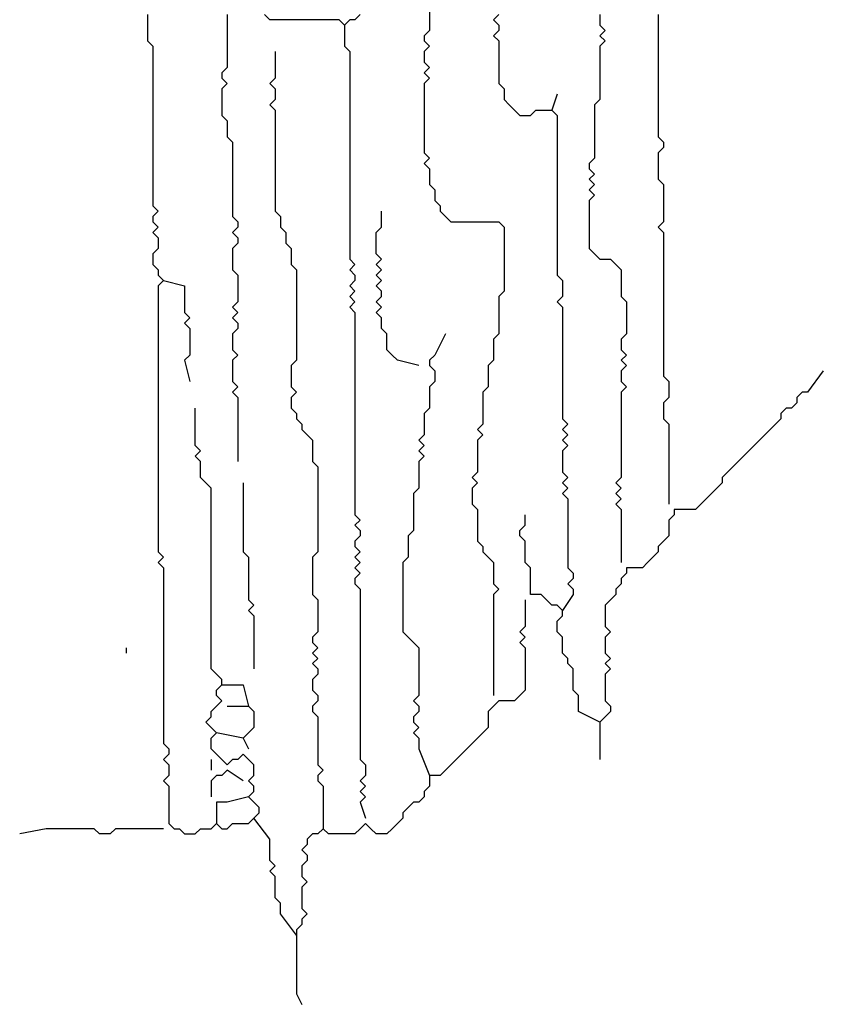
# Model space of a CAD drawing. Header units: metres. Extents: x 3221 to 4131, y 3282 to 4239.
# Tile 28 of 84: x 3271.84 to 3273, y 4222.45 to 4223.87. Entities that reach past the tile are written whole.
import ezdxf

# ---------------------------------------------------------------- set-up
doc = ezdxf.new("R2010")
doc.units = ezdxf.units.M

msp = doc.modelspace()

# ---------------------------------------------------------------- linework, layer by layer
for points in [[(3272.4325, 4223.896), (3272.4325, 4223.8652), (3272.4325, 4223.8575), (3272.4248, 4223.8498), (3272.4248, 4223.8422), (3272.4325, 4223.8345), (3272.4248, 4223.8268), (3272.4248, 4223.8191), (3272.4248, 4223.8114), (3272.4325, 4223.8037), (3272.4248, 4223.796), (3272.4325, 4223.7883), (3272.4248, 4223.7806), (3272.4248, 4223.7729), (3272.4248, 4223.7652), (3272.4248, 4223.7575), (3272.4248, 4223.7498), (3272.4248, 4223.7422), (3272.4248, 4223.7345), (3272.4248, 4223.7268), (3272.4248, 4223.7191), (3272.4248, 4223.7114), (3272.4248, 4223.7037), (3272.4248, 4223.696), (3272.4248, 4223.6883), (3272.4248, 4223.6806), (3272.4325, 4223.6729), (3272.4248, 4223.6652), (3272.4325, 4223.6575), (3272.4325, 4223.6498), (3272.4325, 4223.6422), (3272.4325, 4223.6345), (3272.4402, 4223.6268), (3272.4402, 4223.6191), (3272.4402, 4223.6114), (3272.4478, 4223.6037), (3272.4478, 4223.596), (3272.4555, 4223.5883), (3272.4632, 4223.5806), (3272.4709, 4223.5806), (3272.4786, 4223.5806), (3272.4863, 4223.5806), (3272.494, 4223.5806), (3272.5017, 4223.5806), (3272.5094, 4223.5806), (3272.5171, 4223.5806), (3272.5248, 4223.5806), (3272.5325, 4223.5806), (3272.5402, 4223.5729), (3272.5402, 4223.5652), (3272.5402, 4223.5575), (3272.5402, 4223.5498), (3272.5402, 4223.5422), (3272.5402, 4223.5345), (3272.5402, 4223.5268), (3272.5402, 4223.5191), (3272.5402, 4223.5114), (3272.5402, 4223.5037), (3272.5402, 4223.496), (3272.5402, 4223.4883), (3272.5402, 4223.4806), (3272.5325, 4223.4729), (3272.5325, 4223.4652), (3272.5325, 4223.4575), (3272.5325, 4223.4498), (3272.5325, 4223.4422), (3272.5325, 4223.4345), (3272.5325, 4223.4268), (3272.5325, 4223.4191), (3272.5248, 4223.4114), (3272.5248, 4223.4037), (3272.5248, 4223.396), (3272.5248, 4223.3883), (3272.5248, 4223.3806), (3272.5171, 4223.3729), (3272.5171, 4223.3652), (3272.5171, 4223.3575), (3272.5171, 4223.3498), (3272.5171, 4223.3422), (3272.5094, 4223.3345), (3272.5094, 4223.3268), (3272.5094, 4223.3191), (3272.5094, 4223.3114), (3272.5094, 4223.3037), (3272.5094, 4223.296), (3272.5094, 4223.2883), (3272.5017, 4223.2806), (3272.5094, 4223.2729), (3272.5017, 4223.2652), (3272.5017, 4223.2575), (3272.5017, 4223.2498), (3272.5017, 4223.2422), (3272.5017, 4223.2345), (3272.5017, 4223.2268), (3272.5017, 4223.2191), (3272.494, 4223.2114), (3272.5017, 4223.2037), (3272.494, 4223.196), (3272.494, 4223.1883), (3272.494, 4223.1806), (3272.494, 4223.1729), (3272.5017, 4223.1652), (3272.5017, 4223.1575), (3272.5017, 4223.1498), (3272.5017, 4223.1422), (3272.5017, 4223.1345), (3272.5017, 4223.1268), (3272.5017, 4223.1191), (3272.5094, 4223.1114), (3272.5094, 4223.1037), (3272.5171, 4223.096), (3272.5248, 4223.0883), (3272.5248, 4223.0806), (3272.5248, 4223.0729), (3272.5248, 4223.0652), (3272.5248, 4223.0575), (3272.5325, 4223.0498), (3272.5248, 4223.0422), (3272.5248, 4223.0345), (3272.5248, 4223.0268), (3272.5248, 4223.0191), (3272.5248, 4223.0114), (3272.5248, 4223.0037), (3272.5248, 4222.996), (3272.5248, 4222.9883), (3272.5248, 4222.9806), (3272.5248, 4222.9729), (3272.5248, 4222.9652), (3272.5248, 4222.9575), (3272.5248, 4222.9498), (3272.5248, 4222.9422), (3272.5248, 4222.9345), (3272.5248, 4222.896)], [(3272.0248, 4223.8806), (3272.0248, 4223.8729), (3272.0248, 4223.8652), (3272.0248, 4223.8575), (3272.0248, 4223.8498), (3272.0248, 4223.8422), (3272.0325, 4223.8345), (3272.0325, 4223.8268), (3272.0325, 4223.8191), (3272.0325, 4223.8114), (3272.0325, 4223.8037), (3272.0325, 4223.796), (3272.0325, 4223.7883), (3272.0325, 4223.7806), (3272.0325, 4223.7729), (3272.0325, 4223.7652), (3272.0325, 4223.7575), (3272.0325, 4223.7498), (3272.0325, 4223.7422), (3272.0325, 4223.7345), (3272.0325, 4223.7268), (3272.0325, 4223.7191), (3272.0325, 4223.7114), (3272.0325, 4223.7037), (3272.0325, 4223.696), (3272.0325, 4223.6883), (3272.0325, 4223.6806), (3272.0325, 4223.6729), (3272.0325, 4223.6652), (3272.0325, 4223.6575), (3272.0325, 4223.6498), (3272.0325, 4223.6422), (3272.0325, 4223.6345), (3272.0325, 4223.6268), (3272.0325, 4223.6191), (3272.0325, 4223.6114), (3272.0325, 4223.6037), (3272.0402, 4223.596), (3272.0325, 4223.5883), (3272.0325, 4223.5806), (3272.0402, 4223.5729), (3272.0325, 4223.5652), (3272.0402, 4223.5575), (3272.0402, 4223.5498), (3272.0402, 4223.5422), (3272.0325, 4223.5345), (3272.0325, 4223.5268), (3272.0325, 4223.5191), (3272.0402, 4223.5114), (3272.0402, 4223.5037), (3272.0478, 4223.496), (3272.0402, 4223.4883), (3272.0402, 4223.4806), (3272.0402, 4223.4729), (3272.0402, 4223.4652), (3272.0402, 4223.4575), (3272.0402, 4223.4498), (3272.0402, 4223.4422), (3272.0402, 4223.4345), (3272.0402, 4223.4268), (3272.0402, 4223.4191), (3272.0402, 4223.4114), (3272.0402, 4223.4037), (3272.0402, 4223.396), (3272.0402, 4223.3883), (3272.0402, 4223.3806), (3272.0402, 4223.3729), (3272.0402, 4223.3652), (3272.0402, 4223.3575), (3272.0402, 4223.3498), (3272.0402, 4223.3422), (3272.0402, 4223.3345), (3272.0402, 4223.3268), (3272.0402, 4223.3191), (3272.0402, 4223.3114), (3272.0402, 4223.3037), (3272.0402, 4223.296), (3272.0402, 4223.2883), (3272.0402, 4223.2806), (3272.0402, 4223.2729), (3272.0402, 4223.2652), (3272.0402, 4223.2575), (3272.0402, 4223.2498), (3272.0402, 4223.2422), (3272.0402, 4223.2345), (3272.0402, 4223.2268), (3272.0402, 4223.2191), (3272.0402, 4223.2114), (3272.0402, 4223.2037), (3272.0402, 4223.196), (3272.0402, 4223.1883), (3272.0402, 4223.1806), (3272.0402, 4223.1729), (3272.0402, 4223.1652), (3272.0402, 4223.1575), (3272.0402, 4223.1498), (3272.0402, 4223.1422), (3272.0402, 4223.1345), (3272.0402, 4223.1268), (3272.0402, 4223.1191), (3272.0402, 4223.1114), (3272.0402, 4223.1037), (3272.0478, 4223.096), (3272.0402, 4223.0883), (3272.0478, 4223.0806), (3272.0478, 4223.0729), (3272.0478, 4223.0652), (3272.0478, 4223.0575), (3272.0478, 4223.0498), (3272.0478, 4223.0422), (3272.0478, 4223.0345), (3272.0478, 4223.0268), (3272.0478, 4223.0191), (3272.0478, 4223.0114), (3272.0478, 4223.0037), (3272.0478, 4222.996), (3272.0478, 4222.9883), (3272.0478, 4222.9806), (3272.0478, 4222.9729), (3272.0478, 4222.9652), (3272.0478, 4222.9575), (3272.0478, 4222.9498), (3272.0478, 4222.9422), (3272.0478, 4222.9345), (3272.0478, 4222.9268), (3272.0478, 4222.9191), (3272.0478, 4222.9114), (3272.0478, 4222.9037), (3272.0478, 4222.896), (3272.0478, 4222.8883), (3272.0478, 4222.8806), (3272.0478, 4222.8729), (3272.0478, 4222.8652), (3272.0478, 4222.8575), (3272.0478, 4222.8498), (3272.0478, 4222.8422), (3272.0478, 4222.8345), (3272.0478, 4222.8268), (3272.0555, 4222.8191), (3272.0555, 4222.8114), (3272.0478, 4222.8037), (3272.0555, 4222.796), (3272.0555, 4222.7883), (3272.0555, 4222.7806), (3272.0478, 4222.7729), (3272.0555, 4222.7652), (3272.0555, 4222.7575), (3272.0555, 4222.7498), (3272.0555, 4222.7422), (3272.0555, 4222.7345), (3272.0555, 4222.7268), (3272.0555, 4222.7191), (3272.0555, 4222.7114), (3272.0632, 4222.7037), (3272.0709, 4222.7037), (3272.0786, 4222.696), (3272.0863, 4222.696), (3272.094, 4222.696), (3272.1017, 4222.7037), (3272.1094, 4222.7037), (3272.1171, 4222.7037), (3272.1248, 4222.7114), (3272.1325, 4222.7037), (3272.1402, 4222.7037), (3272.1478, 4222.7114), (3272.1555, 4222.7114), (3272.1632, 4222.7114), (3272.1709, 4222.7114), (3272.1786, 4222.7191), (3272.1863, 4222.7268), (3272.1863, 4222.7345), (3272.1786, 4222.7422), (3272.1709, 4222.7498), (3272.1786, 4222.7575), (3272.1786, 4222.7652), (3272.1709, 4222.7729), (3272.1786, 4222.7806), (3272.1786, 4222.7883), (3272.1786, 4222.796), (3272.1709, 4222.8037), (3272.1632, 4222.8114), (3272.1555, 4222.8037), (3272.1478, 4222.8037), (3272.1402, 4222.796), (3272.1325, 4222.8037), (3272.1248, 4222.8114), (3272.1171, 4222.8191), (3272.1171, 4222.8268), (3272.1171, 4222.8345), (3272.1248, 4222.8422), (3272.1171, 4222.8498), (3272.1094, 4222.8575), (3272.1171, 4222.8652), (3272.1171, 4222.8729), (3272.1248, 4222.8806), (3272.1325, 4222.8883), (3272.1248, 4222.896), (3272.1248, 4222.9037), (3272.1325, 4222.9114), (3272.1325, 4222.9191), (3272.1248, 4222.9268), (3272.1171, 4222.9345), (3272.1171, 4222.9422), (3272.1171, 4222.9498), (3272.1171, 4222.9575), (3272.1171, 4222.9652), (3272.1171, 4222.9729), (3272.1171, 4222.9806), (3272.1171, 4222.9883), (3272.1171, 4222.996), (3272.1171, 4223.0037), (3272.1171, 4223.0114), (3272.1171, 4223.0191), (3272.1171, 4223.0268), (3272.1171, 4223.0345), (3272.1171, 4223.0422), (3272.1171, 4223.0498), (3272.1171, 4223.0575), (3272.1171, 4223.0652), (3272.1171, 4223.0729), (3272.1171, 4223.0806), (3272.1171, 4223.0883), (3272.1171, 4223.096), (3272.1171, 4223.1037), (3272.1171, 4223.1114), (3272.1171, 4223.1191), (3272.1171, 4223.1268), (3272.1171, 4223.1345), (3272.1171, 4223.1422), (3272.1171, 4223.1498), (3272.1171, 4223.1575), (3272.1171, 4223.1652), (3272.1171, 4223.1729), (3272.1171, 4223.1806), (3272.1171, 4223.1883), (3272.1171, 4223.196), (3272.1094, 4223.2037), (3272.1017, 4223.2114), (3272.1017, 4223.2191), (3272.1017, 4223.2268), (3272.1017, 4223.2345), (3272.094, 4223.2422), (3272.1017, 4223.2498), (3272.094, 4223.2575), (3272.094, 4223.2652), (3272.094, 4223.2729), (3272.094, 4223.2806), (3272.094, 4223.2883), (3272.094, 4223.3114)], [(3272.1402, 4223.8806), (3272.1402, 4223.8729), (3272.1402, 4223.8652), (3272.1402, 4223.8575), (3272.1402, 4223.8498), (3272.1402, 4223.8422), (3272.1402, 4223.8345), (3272.1402, 4223.8268), (3272.1402, 4223.8191), (3272.1402, 4223.8114), (3272.1402, 4223.8037), (3272.1325, 4223.796), (3272.1325, 4223.7883), (3272.1402, 4223.7806), (3272.1325, 4223.7729), (3272.1325, 4223.7652), (3272.1325, 4223.7575), (3272.1325, 4223.7498), (3272.1325, 4223.7422), (3272.1325, 4223.7345), (3272.1402, 4223.7268), (3272.1402, 4223.7191), (3272.1402, 4223.7114), (3272.1402, 4223.7037), (3272.1478, 4223.696), (3272.1478, 4223.6883), (3272.1478, 4223.6806), (3272.1478, 4223.6729), (3272.1478, 4223.6652), (3272.1478, 4223.6575), (3272.1478, 4223.6498), (3272.1478, 4223.6422), (3272.1478, 4223.6345), (3272.1478, 4223.6268), (3272.1478, 4223.6191), (3272.1478, 4223.6114), (3272.1478, 4223.6037), (3272.1478, 4223.596), (3272.1478, 4223.5883), (3272.1555, 4223.5806), (3272.1555, 4223.5729), (3272.1478, 4223.5652), (3272.1555, 4223.5575), (3272.1555, 4223.5498), (3272.1478, 4223.5422), (3272.1478, 4223.5345), (3272.1478, 4223.5268), (3272.1478, 4223.5191), (3272.1478, 4223.5114), (3272.1555, 4223.5037), (3272.1555, 4223.496), (3272.1555, 4223.4883), (3272.1555, 4223.4806), (3272.1555, 4223.4729), (3272.1555, 4223.4652), (3272.1478, 4223.4575), (3272.1555, 4223.4498), (3272.1478, 4223.4422), (3272.1555, 4223.4345), (3272.1555, 4223.4268), (3272.1478, 4223.4191), (3272.1478, 4223.4114), (3272.1478, 4223.4037), (3272.1478, 4223.396), (3272.1555, 4223.3883), (3272.1478, 4223.3806), (3272.1478, 4223.3729), (3272.1478, 4223.3652), (3272.1478, 4223.3575), (3272.1478, 4223.3498), (3272.1555, 4223.3422), (3272.1478, 4223.3345), (3272.1555, 4223.3268), (3272.1555, 4223.3191), (3272.1555, 4223.3114), (3272.1555, 4223.3037), (3272.1555, 4223.296), (3272.1555, 4223.2883), (3272.1555, 4223.2806), (3272.1555, 4223.2729), (3272.1555, 4223.2652), (3272.1555, 4223.2345)], [(3272.3325, 4223.8806), (3272.3248, 4223.8729), (3272.3171, 4223.8729), (3272.3094, 4223.8652), (3272.3017, 4223.8729), (3272.294, 4223.8729), (3272.2863, 4223.8729), (3272.2786, 4223.8729), (3272.2709, 4223.8729), (3272.2632, 4223.8729), (3272.2555, 4223.8729), (3272.2478, 4223.8729), (3272.2402, 4223.8729), (3272.2325, 4223.8729), (3272.2248, 4223.8729), (3272.2171, 4223.8729), (3272.2094, 4223.8729), (3272.2017, 4223.8729), (3272.194, 4223.8806)], [(3272.5325, 4223.8806), (3272.5248, 4223.8729), (3272.5325, 4223.8652), (3272.5325, 4223.8575), (3272.5248, 4223.8498), (3272.5325, 4223.8422), (3272.5325, 4223.8345), (3272.5325, 4223.8268), (3272.5325, 4223.8191), (3272.5325, 4223.8114), (3272.5325, 4223.8037), (3272.5325, 4223.796), (3272.5325, 4223.7883), (3272.5325, 4223.7806), (3272.5402, 4223.7729), (3272.5402, 4223.7652), (3272.5402, 4223.7575), (3272.5478, 4223.7498), (3272.5555, 4223.7422), (3272.5632, 4223.7345), (3272.5709, 4223.7345), (3272.5786, 4223.7345), (3272.5863, 4223.7422), (3272.594, 4223.7422), (3272.6017, 4223.7422), (3272.6094, 4223.7422), (3272.6171, 4223.7345), (3272.6171, 4223.7268), (3272.6171, 4223.7191), (3272.6171, 4223.7114), (3272.6171, 4223.7037), (3272.6171, 4223.696), (3272.6171, 4223.6883), (3272.6171, 4223.6806), (3272.6171, 4223.6729), (3272.6171, 4223.6652), (3272.6171, 4223.6575), (3272.6171, 4223.6498), (3272.6171, 4223.6422), (3272.6171, 4223.6345), (3272.6171, 4223.6268), (3272.6171, 4223.6191), (3272.6171, 4223.6114), (3272.6171, 4223.6037), (3272.6171, 4223.596), (3272.6171, 4223.5883), (3272.6171, 4223.5806), (3272.6171, 4223.5729), (3272.6171, 4223.5652), (3272.6171, 4223.5575), (3272.6171, 4223.5498), (3272.6171, 4223.5422), (3272.6171, 4223.5345), (3272.6171, 4223.5268), (3272.6171, 4223.5191), (3272.6171, 4223.5114), (3272.6171, 4223.5037), (3272.6248, 4223.496), (3272.6248, 4223.4883), (3272.6248, 4223.4806), (3272.6248, 4223.4729), (3272.6171, 4223.4652), (3272.6248, 4223.4575), (3272.6248, 4223.4498), (3272.6248, 4223.4422), (3272.6248, 4223.4345), (3272.6248, 4223.4268), (3272.6248, 4223.4191), (3272.6248, 4223.4114), (3272.6248, 4223.4037), (3272.6248, 4223.396), (3272.6248, 4223.3883), (3272.6248, 4223.3806), (3272.6248, 4223.3729), (3272.6248, 4223.3652), (3272.6248, 4223.3575), (3272.6248, 4223.3498), (3272.6248, 4223.3422), (3272.6248, 4223.3345), (3272.6248, 4223.3268), (3272.6248, 4223.3191), (3272.6248, 4223.3114), (3272.6248, 4223.3037), (3272.6248, 4223.296), (3272.6325, 4223.2883), (3272.6248, 4223.2806), (3272.6325, 4223.2729), (3272.6248, 4223.2652), (3272.6325, 4223.2575), (3272.6248, 4223.2498), (3272.6248, 4223.2422), (3272.6248, 4223.2345), (3272.6248, 4223.2268), (3272.6248, 4223.2191), (3272.6325, 4223.2114), (3272.6248, 4223.2037), (3272.6325, 4223.196), (3272.6248, 4223.1883), (3272.6325, 4223.1806), (3272.6325, 4223.1729), (3272.6325, 4223.1652), (3272.6325, 4223.1575), (3272.6325, 4223.1498), (3272.6325, 4223.1422), (3272.6325, 4223.1345), (3272.6325, 4223.1268), (3272.6325, 4223.1191), (3272.6325, 4223.1114), (3272.6325, 4223.1037), (3272.6325, 4223.096), (3272.6325, 4223.0883), (3272.6325, 4223.0806), (3272.6402, 4223.0729), (3272.6402, 4223.0652), (3272.6325, 4223.0575), (3272.6402, 4223.0498), (3272.6402, 4223.0422), (3272.6248, 4223.0191)], [(3272.6786, 4223.8806), (3272.6786, 4223.8729), (3272.6786, 4223.8652), (3272.6863, 4223.8575), (3272.6786, 4223.8498), (3272.6863, 4223.8422), (3272.6786, 4223.8345), (3272.6786, 4223.8268), (3272.6786, 4223.8191), (3272.6786, 4223.8114), (3272.6786, 4223.8037), (3272.6786, 4223.796), (3272.6786, 4223.7883), (3272.6786, 4223.7806), (3272.6786, 4223.7729), (3272.6786, 4223.7652), (3272.6786, 4223.7575), (3272.6709, 4223.7498), (3272.6709, 4223.7422), (3272.6709, 4223.7345), (3272.6709, 4223.7268), (3272.6709, 4223.7191), (3272.6709, 4223.7114), (3272.6709, 4223.7037), (3272.6709, 4223.696), (3272.6709, 4223.6883), (3272.6709, 4223.6806), (3272.6709, 4223.6729), (3272.6632, 4223.6652), (3272.6632, 4223.6575), (3272.6709, 4223.6498), (3272.6632, 4223.6422), (3272.6709, 4223.6345), (3272.6632, 4223.6268), (3272.6709, 4223.6191), (3272.6632, 4223.6114), (3272.6632, 4223.6037), (3272.6632, 4223.596), (3272.6632, 4223.5883), (3272.6632, 4223.5806), (3272.6632, 4223.5729), (3272.6632, 4223.5652), (3272.6632, 4223.5575), (3272.6632, 4223.5498), (3272.6632, 4223.5422), (3272.6709, 4223.5345), (3272.6786, 4223.5268), (3272.6863, 4223.5268), (3272.694, 4223.5268), (3272.7017, 4223.5191), (3272.7094, 4223.5114), (3272.7094, 4223.5037), (3272.7094, 4223.496), (3272.7094, 4223.4883), (3272.7094, 4223.4806), (3272.7094, 4223.4729), (3272.7171, 4223.4652), (3272.7171, 4223.4575), (3272.7171, 4223.4498), (3272.7171, 4223.4422), (3272.7171, 4223.4345), (3272.7171, 4223.4268), (3272.7171, 4223.4191), (3272.7094, 4223.4114), (3272.7094, 4223.4037), (3272.7094, 4223.396), (3272.7171, 4223.3883), (3272.7094, 4223.3806), (3272.7171, 4223.3729), (3272.7094, 4223.3652), (3272.7094, 4223.3575), (3272.7094, 4223.3498), (3272.7171, 4223.3422), (3272.7094, 4223.3345), (3272.7094, 4223.3268), (3272.7094, 4223.3191), (3272.7094, 4223.3114), (3272.7094, 4223.3037), (3272.7094, 4223.296), (3272.7094, 4223.2883), (3272.7094, 4223.2806), (3272.7094, 4223.2729), (3272.7094, 4223.2652), (3272.7094, 4223.2575), (3272.7094, 4223.2498), (3272.7094, 4223.2422), (3272.7094, 4223.2345), (3272.7094, 4223.2268), (3272.7094, 4223.2191), (3272.7094, 4223.2114), (3272.7017, 4223.2037), (3272.7094, 4223.196), (3272.7017, 4223.1883), (3272.7094, 4223.1806), (3272.7017, 4223.1729), (3272.7094, 4223.1652), (3272.7094, 4223.1575), (3272.7094, 4223.1498), (3272.7094, 4223.1422), (3272.7094, 4223.1345), (3272.7094, 4223.1268), (3272.7094, 4223.1191), (3272.7094, 4223.0883)], [(3272.7632, 4223.8806), (3272.7632, 4223.8729), (3272.7632, 4223.8652), (3272.7632, 4223.8575), (3272.7632, 4223.8498), (3272.7632, 4223.8422), (3272.7632, 4223.8345), (3272.7632, 4223.8268), (3272.7632, 4223.8191), (3272.7632, 4223.8114), (3272.7632, 4223.8037), (3272.7632, 4223.796), (3272.7632, 4223.7883), (3272.7632, 4223.7806), (3272.7632, 4223.7729), (3272.7632, 4223.7652), (3272.7632, 4223.7575), (3272.7632, 4223.7498), (3272.7632, 4223.7422), (3272.7632, 4223.7345), (3272.7632, 4223.7268), (3272.7632, 4223.7191), (3272.7632, 4223.7114), (3272.7632, 4223.7037), (3272.7709, 4223.696), (3272.7709, 4223.6883), (3272.7632, 4223.6806), (3272.7632, 4223.6729), (3272.7632, 4223.6652), (3272.7632, 4223.6575), (3272.7632, 4223.6498), (3272.7632, 4223.6422), (3272.7709, 4223.6345), (3272.7709, 4223.6268), (3272.7709, 4223.6191), (3272.7709, 4223.6114), (3272.7709, 4223.6037), (3272.7709, 4223.596), (3272.7709, 4223.5883), (3272.7709, 4223.5806), (3272.7632, 4223.5729), (3272.7709, 4223.5652), (3272.7709, 4223.5575), (3272.7709, 4223.5498), (3272.7709, 4223.5422), (3272.7709, 4223.5345), (3272.7709, 4223.5268), (3272.7709, 4223.5191), (3272.7709, 4223.5114), (3272.7709, 4223.5037), (3272.7709, 4223.496), (3272.7709, 4223.4883), (3272.7709, 4223.4806), (3272.7709, 4223.4729), (3272.7709, 4223.4652), (3272.7709, 4223.4575), (3272.7709, 4223.4498), (3272.7709, 4223.4422), (3272.7709, 4223.4345), (3272.7709, 4223.4268), (3272.7709, 4223.4191), (3272.7709, 4223.4114), (3272.7709, 4223.4037), (3272.7709, 4223.396), (3272.7709, 4223.3883), (3272.7709, 4223.3806), (3272.7709, 4223.3729), (3272.7709, 4223.3652), (3272.7709, 4223.3575), (3272.7786, 4223.3498), (3272.7786, 4223.3422), (3272.7786, 4223.3345), (3272.7786, 4223.3268), (3272.7709, 4223.3191), (3272.7709, 4223.3114), (3272.7709, 4223.3037), (3272.7709, 4223.296), (3272.7786, 4223.2883), (3272.7786, 4223.2806), (3272.7786, 4223.2729), (3272.7786, 4223.2652), (3272.7786, 4223.2575), (3272.7786, 4223.2498), (3272.7786, 4223.2422), (3272.7786, 4223.2345), (3272.7786, 4223.2268), (3272.7786, 4223.2191), (3272.7786, 4223.2114), (3272.7786, 4223.2037), (3272.7786, 4223.196), (3272.7786, 4223.1729)], [(3272.3094, 4223.8652), (3272.3094, 4223.8345), (3272.3171, 4223.8268), (3272.3171, 4223.8191), (3272.3171, 4223.8114), (3272.3171, 4223.8037), (3272.3171, 4223.796), (3272.3171, 4223.7883), (3272.3171, 4223.7806), (3272.3171, 4223.7729), (3272.3171, 4223.7652), (3272.3171, 4223.7575), (3272.3171, 4223.7498), (3272.3171, 4223.7422), (3272.3171, 4223.7345), (3272.3171, 4223.7268), (3272.3171, 4223.7191), (3272.3171, 4223.7114), (3272.3171, 4223.7037), (3272.3171, 4223.696), (3272.3171, 4223.6883), (3272.3171, 4223.6806), (3272.3171, 4223.6729), (3272.3171, 4223.6652), (3272.3171, 4223.6575), (3272.3171, 4223.6498), (3272.3171, 4223.6422), (3272.3171, 4223.6345), (3272.3171, 4223.6268), (3272.3171, 4223.6191), (3272.3171, 4223.6114), (3272.3171, 4223.6037), (3272.3171, 4223.596), (3272.3171, 4223.5883), (3272.3171, 4223.5806), (3272.3171, 4223.5729), (3272.3171, 4223.5652), (3272.3171, 4223.5575), (3272.3171, 4223.5498), (3272.3171, 4223.5422), (3272.3171, 4223.5345), (3272.3171, 4223.5268), (3272.3248, 4223.5191), (3272.3171, 4223.5114), (3272.3248, 4223.5037), (3272.3248, 4223.496), (3272.3171, 4223.4883), (3272.3248, 4223.4806), (3272.3171, 4223.4729), (3272.3248, 4223.4652), (3272.3171, 4223.4575), (3272.3248, 4223.4498), (3272.3248, 4223.4422), (3272.3248, 4223.4345), (3272.3248, 4223.4268), (3272.3248, 4223.4191), (3272.3248, 4223.4114), (3272.3248, 4223.4037), (3272.3248, 4223.396), (3272.3248, 4223.3883), (3272.3248, 4223.3806), (3272.3248, 4223.3729), (3272.3248, 4223.3652), (3272.3248, 4223.3575), (3272.3248, 4223.3498), (3272.3248, 4223.3422), (3272.3248, 4223.3345), (3272.3248, 4223.3268), (3272.3248, 4223.3191), (3272.3248, 4223.3114), (3272.3248, 4223.3037), (3272.3248, 4223.296), (3272.3248, 4223.2883), (3272.3248, 4223.2806), (3272.3248, 4223.2729), (3272.3248, 4223.2652), (3272.3248, 4223.2575), (3272.3248, 4223.2498), (3272.3248, 4223.2422), (3272.3248, 4223.2345), (3272.3248, 4223.2268), (3272.3248, 4223.2191), (3272.3248, 4223.2114), (3272.3248, 4223.2037), (3272.3248, 4223.196), (3272.3248, 4223.1883), (3272.3248, 4223.1806), (3272.3248, 4223.1729), (3272.3248, 4223.1652), (3272.3248, 4223.1575), (3272.3325, 4223.1498), (3272.3248, 4223.1422), (3272.3325, 4223.1345), (3272.3325, 4223.1268), (3272.3248, 4223.1191), (3272.3248, 4223.1114), (3272.3325, 4223.1037), (3272.3248, 4223.096), (3272.3325, 4223.0883), (3272.3248, 4223.0806), (3272.3325, 4223.0729), (3272.3248, 4223.0652), (3272.3248, 4223.0575), (3272.3325, 4223.0498), (3272.3325, 4223.0422), (3272.3325, 4223.0345), (3272.3325, 4223.0268), (3272.3325, 4223.0191), (3272.3325, 4223.0114), (3272.3325, 4223.0037), (3272.3325, 4222.996), (3272.3325, 4222.9883), (3272.3325, 4222.9806), (3272.3325, 4222.9729), (3272.3325, 4222.9652), (3272.3325, 4222.9575), (3272.3325, 4222.9498), (3272.3325, 4222.9422), (3272.3325, 4222.9345), (3272.3325, 4222.9268), (3272.3325, 4222.9191), (3272.3325, 4222.9114), (3272.3325, 4222.9037), (3272.3325, 4222.896), (3272.3325, 4222.8883), (3272.3325, 4222.8806), (3272.3325, 4222.8729), (3272.3325, 4222.8652), (3272.3325, 4222.8575), (3272.3325, 4222.8498), (3272.3325, 4222.8422), (3272.3325, 4222.8345), (3272.3325, 4222.8268), (3272.3325, 4222.8191), (3272.3325, 4222.8114), (3272.3325, 4222.8037), (3272.3402, 4222.796), (3272.3402, 4222.7883), (3272.3402, 4222.7806), (3272.3325, 4222.7729), (3272.3402, 4222.7652), (3272.3325, 4222.7575), (3272.3402, 4222.7498), (3272.3325, 4222.7422), (3272.3402, 4222.7191)], [(3272.2094, 4223.8268), (3272.2094, 4223.796), (3272.2094, 4223.7883), (3272.2017, 4223.7806), (3272.2094, 4223.7729), (3272.2094, 4223.7652), (3272.2094, 4223.7575), (3272.2017, 4223.7498), (3272.2094, 4223.7422), (3272.2094, 4223.7345), (3272.2094, 4223.7268), (3272.2094, 4223.7191), (3272.2094, 4223.7114), (3272.2094, 4223.7037), (3272.2094, 4223.696), (3272.2094, 4223.6883), (3272.2094, 4223.6806), (3272.2094, 4223.6729), (3272.2094, 4223.6652), (3272.2094, 4223.6575), (3272.2094, 4223.6498), (3272.2094, 4223.6422), (3272.2094, 4223.6345), (3272.2094, 4223.6268), (3272.2094, 4223.6191), (3272.2094, 4223.6114), (3272.2094, 4223.6037), (3272.2094, 4223.596), (3272.2171, 4223.5883), (3272.2171, 4223.5806), (3272.2171, 4223.5729), (3272.2248, 4223.5652), (3272.2248, 4223.5575), (3272.2248, 4223.5498), (3272.2325, 4223.5422), (3272.2325, 4223.5345), (3272.2325, 4223.5268), (3272.2325, 4223.5191), (3272.2402, 4223.5114), (3272.2402, 4223.5037), (3272.2402, 4223.496), (3272.2402, 4223.4883), (3272.2402, 4223.4806), (3272.2402, 4223.4729), (3272.2402, 4223.4652), (3272.2402, 4223.4575), (3272.2402, 4223.4498), (3272.2402, 4223.4422), (3272.2402, 4223.4345), (3272.2402, 4223.4268), (3272.2402, 4223.4191), (3272.2402, 4223.4114), (3272.2402, 4223.4037), (3272.2402, 4223.396), (3272.2402, 4223.3883), (3272.2402, 4223.3806), (3272.2325, 4223.3729), (3272.2325, 4223.3652), (3272.2325, 4223.3575), (3272.2325, 4223.3498), (3272.2325, 4223.3422), (3272.2402, 4223.3345), (3272.2325, 4223.3268), (3272.2325, 4223.3191), (3272.2325, 4223.3114), (3272.2402, 4223.3037), (3272.2402, 4223.296), (3272.2478, 4223.2883), (3272.2478, 4223.2806), (3272.2555, 4223.2729), (3272.2632, 4223.2652), (3272.2632, 4223.2575), (3272.2632, 4223.2498), (3272.2632, 4223.2422), (3272.2632, 4223.2345), (3272.2709, 4223.2268), (3272.2709, 4223.2191), (3272.2709, 4223.2114), (3272.2709, 4223.2037), (3272.2709, 4223.196), (3272.2709, 4223.1883), (3272.2709, 4223.1806), (3272.2709, 4223.1729), (3272.2709, 4223.1652), (3272.2709, 4223.1575), (3272.2709, 4223.1498), (3272.2709, 4223.1422), (3272.2709, 4223.1345), (3272.2709, 4223.1268), (3272.2709, 4223.1191), (3272.2709, 4223.1114), (3272.2709, 4223.1037), (3272.2632, 4223.096), (3272.2632, 4223.0883), (3272.2632, 4223.0806), (3272.2632, 4223.0729), (3272.2632, 4223.0652), (3272.2632, 4223.0575), (3272.2632, 4223.0498), (3272.2632, 4223.0422), (3272.2709, 4223.0345), (3272.2709, 4223.0268), (3272.2709, 4223.0191), (3272.2709, 4223.0114), (3272.2709, 4223.0037), (3272.2709, 4222.996), (3272.2709, 4222.9883), (3272.2632, 4222.9806), (3272.2632, 4222.9729), (3272.2709, 4222.9652), (3272.2632, 4222.9575), (3272.2709, 4222.9498), (3272.2632, 4222.9422), (3272.2709, 4222.9345), (3272.2709, 4222.9268), (3272.2632, 4222.9191), (3272.2632, 4222.9114), (3272.2632, 4222.9037), (3272.2709, 4222.896), (3272.2709, 4222.8883), (3272.2632, 4222.8806), (3272.2632, 4222.8729), (3272.2709, 4222.8652), (3272.2709, 4222.8575), (3272.2709, 4222.8498), (3272.2709, 4222.8422), (3272.2709, 4222.8345), (3272.2709, 4222.8268), (3272.2709, 4222.8191), (3272.2709, 4222.8114), (3272.2709, 4222.8037), (3272.2709, 4222.796), (3272.2786, 4222.7883), (3272.2709, 4222.7806), (3272.2709, 4222.7729), (3272.2786, 4222.7652), (3272.2786, 4222.7575), (3272.2786, 4222.7498), (3272.2786, 4222.7422), (3272.2786, 4222.7345), (3272.2786, 4222.7037)], [(3272.6171, 4223.7652), (3272.6094, 4223.7422)], [(3272.4171, 4223.3729), (3272.3863, 4223.3806), (3272.3786, 4223.3883), (3272.3709, 4223.396), (3272.3709, 4223.4037), (3272.3709, 4223.4114), (3272.3709, 4223.4191), (3272.3632, 4223.4268), (3272.3632, 4223.4345), (3272.3632, 4223.4422), (3272.3555, 4223.4498), (3272.3632, 4223.4575), (3272.3555, 4223.4652), (3272.3632, 4223.4729), (3272.3632, 4223.4806), (3272.3555, 4223.4883), (3272.3632, 4223.496), (3272.3555, 4223.5037), (3272.3632, 4223.5114), (3272.3555, 4223.5191), (3272.3632, 4223.5268), (3272.3555, 4223.5345), (3272.3555, 4223.5422), (3272.3555, 4223.5498), (3272.3555, 4223.5575), (3272.3555, 4223.5652), (3272.3632, 4223.5729), (3272.3632, 4223.5806), (3272.3632, 4223.596)], [(3272.0478, 4223.496), (3272.0786, 4223.4883), (3272.0786, 4223.4806), (3272.0786, 4223.4729), (3272.0786, 4223.4652), (3272.0786, 4223.4575), (3272.0786, 4223.4498), (3272.0863, 4223.4422), (3272.0786, 4223.4345), (3272.0863, 4223.4268), (3272.0863, 4223.4191), (3272.0863, 4223.4114), (3272.0863, 4223.4037), (3272.0863, 4223.396), (3272.0863, 4223.3883), (3272.0786, 4223.3806), (3272.0863, 4223.3498)], [(3272.4555, 4223.4191), (3272.4402, 4223.3883), (3272.4325, 4223.3806), (3272.4325, 4223.3729), (3272.4402, 4223.3652), (3272.4402, 4223.3575), (3272.4402, 4223.3498), (3272.4325, 4223.3422), (3272.4325, 4223.3345), (3272.4325, 4223.3268), (3272.4325, 4223.3191), (3272.4325, 4223.3114), (3272.4248, 4223.3037), (3272.4248, 4223.296), (3272.4248, 4223.2883), (3272.4248, 4223.2806), (3272.4248, 4223.2729), (3272.4171, 4223.2652), (3272.4248, 4223.2575), (3272.4171, 4223.2498), (3272.4248, 4223.2422), (3272.4171, 4223.2345), (3272.4171, 4223.2268), (3272.4171, 4223.2191), (3272.4171, 4223.2114), (3272.4171, 4223.2037), (3272.4171, 4223.196), (3272.4094, 4223.1883), (3272.4094, 4223.1806), (3272.4094, 4223.1729), (3272.4094, 4223.1652), (3272.4094, 4223.1575), (3272.4094, 4223.1498), (3272.4094, 4223.1422), (3272.4094, 4223.1345), (3272.4017, 4223.1268), (3272.4017, 4223.1191), (3272.4017, 4223.1114), (3272.4017, 4223.1037), (3272.4017, 4223.096), (3272.394, 4223.0883), (3272.394, 4223.0806), (3272.394, 4223.0729), (3272.394, 4223.0652), (3272.394, 4223.0575), (3272.394, 4223.0498), (3272.394, 4223.0422), (3272.394, 4223.0345), (3272.394, 4223.0268), (3272.394, 4223.0191), (3272.394, 4223.0114), (3272.394, 4223.0037), (3272.394, 4222.996), (3272.394, 4222.9883), (3272.4017, 4222.9806), (3272.4094, 4222.9729), (3272.4171, 4222.9652), (3272.4171, 4222.9575), (3272.4171, 4222.9498), (3272.4171, 4222.9422), (3272.4171, 4222.9345), (3272.4171, 4222.9268), (3272.4171, 4222.9191), (3272.4171, 4222.9114), (3272.4171, 4222.9037), (3272.4171, 4222.896), (3272.4094, 4222.8883), (3272.4171, 4222.8806), (3272.4171, 4222.8729), (3272.4094, 4222.8652), (3272.4094, 4222.8575), (3272.4171, 4222.8498), (3272.4094, 4222.8422), (3272.4171, 4222.8345), (3272.4171, 4222.8268), (3272.4171, 4222.8191), (3272.4325, 4222.7806)], [(3273.0017, 4223.3652), (3272.9786, 4223.3345), (3272.9709, 4223.3345), (3272.9632, 4223.3268), (3272.9632, 4223.3191), (3272.9555, 4223.3114), (3272.9478, 4223.3114), (3272.9402, 4223.3037), (3272.9402, 4223.296), (3272.9325, 4223.2883), (3272.9248, 4223.2806), (3272.9171, 4223.2729), (3272.9094, 4223.2652), (3272.9017, 4223.2575), (3272.894, 4223.2498), (3272.8863, 4223.2422), (3272.8786, 4223.2345), (3272.8709, 4223.2268), (3272.8632, 4223.2191), (3272.8555, 4223.2114), (3272.8555, 4223.2037), (3272.8478, 4223.196), (3272.8402, 4223.1883), (3272.8325, 4223.1806), (3272.8248, 4223.1729), (3272.8171, 4223.1652), (3272.8094, 4223.1652), (3272.8017, 4223.1652), (3272.794, 4223.1652), (3272.7863, 4223.1652), (3272.7863, 4223.1575), (3272.7786, 4223.1498), (3272.7786, 4223.1422), (3272.7786, 4223.1345), (3272.7786, 4223.1268), (3272.7709, 4223.1191), (3272.7632, 4223.1114), (3272.7632, 4223.1037), (3272.7555, 4223.096), (3272.7478, 4223.0883), (3272.7402, 4223.0806), (3272.7325, 4223.0806), (3272.7248, 4223.0806), (3272.7171, 4223.0806), (3272.7171, 4223.0729), (3272.7094, 4223.0652), (3272.7094, 4223.0575), (3272.7017, 4223.0498), (3272.7017, 4223.0422), (3272.694, 4223.0345), (3272.6863, 4223.0268), (3272.6863, 4223.0191), (3272.6863, 4223.0114), (3272.6863, 4223.0037), (3272.6863, 4222.996), (3272.694, 4222.9883), (3272.6863, 4222.9806), (3272.6863, 4222.9729), (3272.6863, 4222.9652), (3272.6863, 4222.9575), (3272.694, 4222.9498), (3272.6863, 4222.9422), (3272.694, 4222.9345), (3272.6863, 4222.9268), (3272.6863, 4222.9191), (3272.6863, 4222.9114), (3272.6863, 4222.9037), (3272.6863, 4222.896), (3272.6863, 4222.8883), (3272.694, 4222.8806), (3272.694, 4222.8729), (3272.6863, 4222.8652), (3272.6786, 4222.8575), (3272.6786, 4222.8498), (3272.6786, 4222.8422), (3272.6786, 4222.8345), (3272.6786, 4222.8037)], [(3272.1632, 4223.2037), (3272.1632, 4223.1729), (3272.1632, 4223.1652), (3272.1632, 4223.1575), (3272.1632, 4223.1498), (3272.1632, 4223.1422), (3272.1632, 4223.1345), (3272.1632, 4223.1268), (3272.1632, 4223.1191), (3272.1632, 4223.1114), (3272.1632, 4223.1037), (3272.1709, 4223.096), (3272.1709, 4223.0883), (3272.1709, 4223.0806), (3272.1709, 4223.0729), (3272.1709, 4223.0652), (3272.1709, 4223.0575), (3272.1709, 4223.0498), (3272.1709, 4223.0422), (3272.1709, 4223.0345), (3272.1786, 4223.0268), (3272.1709, 4223.0191), (3272.1786, 4223.0114), (3272.1786, 4223.0037), (3272.1786, 4222.996), (3272.1786, 4222.9883), (3272.1786, 4222.9806), (3272.1786, 4222.9729), (3272.1786, 4222.9345)], [(3272.6786, 4222.8575), (3272.6478, 4222.8729), (3272.6478, 4222.8806), (3272.6478, 4222.8883), (3272.6478, 4222.896), (3272.6402, 4222.9037), (3272.6402, 4222.9114), (3272.6402, 4222.9191), (3272.6402, 4222.9268), (3272.6402, 4222.9345), (3272.6325, 4222.9422), (3272.6325, 4222.9498), (3272.6248, 4222.9575), (3272.6248, 4222.9652), (3272.6248, 4222.9729), (3272.6248, 4222.9806), (3272.6171, 4222.9883), (3272.6171, 4222.996), (3272.6171, 4223.0037), (3272.6248, 4223.0114), (3272.6248, 4223.0191), (3272.6171, 4223.0268), (3272.6094, 4223.0268), (3272.6017, 4223.0345), (3272.594, 4223.0422), (3272.5863, 4223.0422), (3272.5786, 4223.0422), (3272.5786, 4223.0498), (3272.5786, 4223.0575), (3272.5786, 4223.0652), (3272.5786, 4223.0729), (3272.5786, 4223.0806), (3272.5709, 4223.0883), (3272.5709, 4223.096), (3272.5709, 4223.1037), (3272.5709, 4223.1114), (3272.5709, 4223.1191), (3272.5632, 4223.1268), (3272.5632, 4223.1345), (3272.5709, 4223.1422), (3272.5709, 4223.1575)], [(3272.5709, 4223.0345), (3272.5709, 4223.0037), (3272.5709, 4222.996), (3272.5632, 4222.9883), (3272.5709, 4222.9806), (3272.5632, 4222.9729), (3272.5709, 4222.9652), (3272.5709, 4222.9575), (3272.5709, 4222.9498), (3272.5709, 4222.9422), (3272.5709, 4222.9345), (3272.5709, 4222.9268), (3272.5709, 4222.9191), (3272.5709, 4222.9114), (3272.5709, 4222.9037), (3272.5632, 4222.896), (3272.5555, 4222.8883), (3272.5478, 4222.8883), (3272.5402, 4222.8883), (3272.5325, 4222.8883), (3272.5248, 4222.8806), (3272.5171, 4222.8729), (3272.5171, 4222.8652), (3272.5171, 4222.8575), (3272.5171, 4222.8498), (3272.5094, 4222.8422), (3272.5017, 4222.8345), (3272.494, 4222.8268), (3272.4863, 4222.8191), (3272.4786, 4222.8114), (3272.4709, 4222.8037), (3272.4632, 4222.796), (3272.4555, 4222.7883), (3272.4478, 4222.7806), (3272.4402, 4222.7806), (3272.4325, 4222.7806), (3272.4325, 4222.7729), (3272.4325, 4222.7652), (3272.4248, 4222.7575), (3272.4248, 4222.7498), (3272.4171, 4222.7422), (3272.4094, 4222.7422), (3272.4017, 4222.7345), (3272.394, 4222.7268), (3272.394, 4222.7191), (3272.3863, 4222.7114), (3272.3786, 4222.7037), (3272.3709, 4222.696), (3272.3632, 4222.696), (3272.3555, 4222.696), (3272.3478, 4222.7037), (3272.3402, 4222.7114), (3272.3325, 4222.7037), (3272.3248, 4222.696), (3272.3171, 4222.696), (3272.3094, 4222.696), (3272.3017, 4222.696), (3272.294, 4222.696), (3272.2863, 4222.696), (3272.2786, 4222.7037), (3272.2709, 4222.696), (3272.2632, 4222.696), (3272.2555, 4222.6883), (3272.2555, 4222.6806), (3272.2478, 4222.6729), (3272.2555, 4222.6652), (3272.2555, 4222.6575), (3272.2478, 4222.6498), (3272.2478, 4222.6422), (3272.2478, 4222.6345), (3272.2555, 4222.6268), (3272.2478, 4222.6191), (3272.2478, 4222.6114), (3272.2478, 4222.6037), (3272.2478, 4222.596), (3272.2478, 4222.5883), (3272.2555, 4222.5806), (3272.2478, 4222.5729), (3272.2478, 4222.5652), (3272.2402, 4222.5575), (3272.2402, 4222.5498), (3272.2402, 4222.5422), (3272.2402, 4222.5345), (3272.2402, 4222.5268), (3272.2402, 4222.5191), (3272.2402, 4222.5114), (3272.2402, 4222.5037), (3272.2402, 4222.496), (3272.2402, 4222.4883), (3272.2402, 4222.4806), (3272.2402, 4222.4729), (3272.2402, 4222.4652), (3272.2478, 4222.4498)], [(3271.994, 4222.9652), (3271.994, 4222.9575)], [(3272.1325, 4222.9114), (3272.1555, 4222.9114), (3272.1632, 4222.9114), (3272.1709, 4222.8806)], [(3272.1402, 4222.8806), (3272.1709, 4222.8806), (3272.1786, 4222.8729), (3272.1786, 4222.8652), (3272.1786, 4222.8575), (3272.1786, 4222.8498), (3272.1709, 4222.8422), (3272.1632, 4222.8345), (3272.1709, 4222.8191)], [(3272.1632, 4222.8345), (3272.1248, 4222.8422)], [(3272.1171, 4222.8037), (3272.1171, 4222.7883)], [(3272.1632, 4222.7729), (3272.1402, 4222.7883), (3272.1325, 4222.7806), (3272.1248, 4222.7806), (3272.1171, 4222.7729), (3272.1171, 4222.7652), (3272.1171, 4222.7498)], [(3272.1709, 4222.7498), (3272.1402, 4222.7422), (3272.1325, 4222.7422), (3272.1248, 4222.7422), (3272.1248, 4222.7114)], [(3272.2402, 4222.5498), (3272.2171, 4222.5806), (3272.2171, 4222.5883), (3272.2171, 4222.596), (3272.2094, 4222.6037), (3272.2094, 4222.6114), (3272.2094, 4222.6191), (3272.2094, 4222.6268), (3272.2094, 4222.6345), (3272.2017, 4222.6422), (3272.2094, 4222.6498), (3272.2017, 4222.6575), (3272.2017, 4222.6652), (3272.2017, 4222.6729), (3272.2017, 4222.6806), (3272.2017, 4222.6883), (3272.1786, 4222.7191)], [(3272.0478, 4222.7037), (3272.0171, 4222.7037), (3272.0094, 4222.7037), (3272.0017, 4222.7037), (3271.994, 4222.7037), (3271.9863, 4222.7037), (3271.9786, 4222.7037), (3271.9709, 4222.696), (3271.9632, 4222.696), (3271.9555, 4222.696), (3271.9478, 4222.7037), (3271.9402, 4222.7037), (3271.9325, 4222.7037), (3271.9248, 4222.7037), (3271.9171, 4222.7037), (3271.9094, 4222.7037), (3271.9017, 4222.7037), (3271.894, 4222.7037), (3271.8863, 4222.7037), (3271.8786, 4222.7037), (3271.8402, 4222.696)]]:
    msp.add_lwpolyline(points)

doc.saveas('drawing.dxf')
